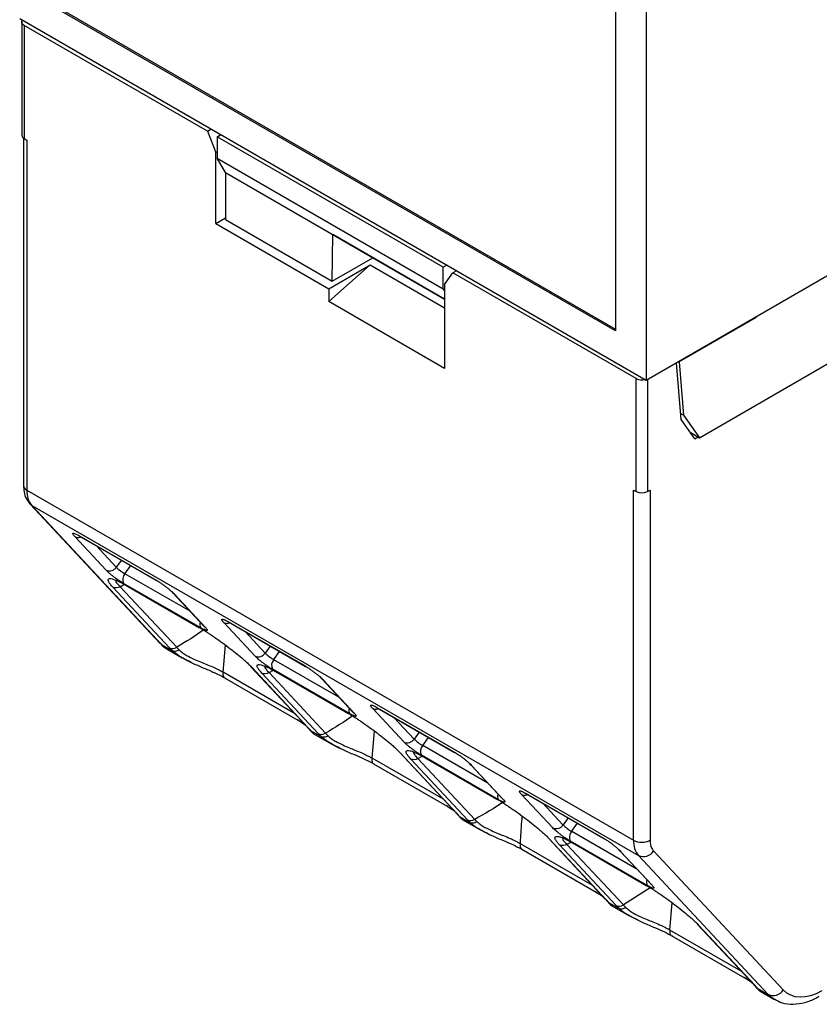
# Model space of a CAD drawing. Header units: millimetres. Extents: x 3 to 274, y 6 to 213.
# Tile 17 of 30: x 215 to 225, y 136 to 148. Entities that reach past the tile are written whole.
import ezdxf

# ---------------------------------------------------------------- set-up
doc = ezdxf.new("R2010")
doc.units = ezdxf.units.MM

msp = doc.modelspace()

# ---------------------------------------------------------------- linework, layer by layer
for p, q in [((222.8386, 162.4502), (222.8386, 143.833)), ((222.4462, 162.2684), (222.4462, 144.4679)), ((222.4462, 144.4679), (215.1984, 148.6519)), ((215.216, 148.6622), (222.4462, 144.4883)), ((222.8386, 143.833), (214.8059, 148.4702)), ((214.8332, 148.4272), (214.8332, 146.9778)), ((214.8625, 148.3864), (214.8625, 146.937)), ((217.2136, 147.0291), (214.8625, 148.3864)), ((217.2136, 147.0291), (217.258, 147.0547)), ((214.8539, 146.9426), (214.8539, 142.4849)), ((214.8625, 146.937), (214.8978, 146.9166)), ((214.8978, 146.9166), (214.8978, 142.4237)), ((217.2136, 147.0291), (217.3197, 146.7557)), ((217.3374, 146.9576), (217.3817, 146.9833)), ((220.2365, 145.284), (217.3374, 146.9576)), ((217.3374, 146.9576), (217.3374, 146.6816)), ((223.5203, 143.0975), (230.2421, 146.9779)), ((217.3374, 146.7659), (217.3197, 146.7557)), ((217.3197, 145.8451), (217.3197, 146.7557)), ((217.3374, 146.6816), (220.2365, 145.008)), ((217.4434, 146.4979), (217.3374, 146.6816)), ((217.4434, 146.4979), (220.2542, 144.8753)), ((217.4434, 146.4979), (217.4434, 145.8961)), ((217.3197, 145.8451), (217.4434, 145.9165)), ((217.4434, 145.8961), (218.8123, 145.1059)), ((217.3197, 145.8451), (218.7692, 145.0083)), ((218.8123, 145.1059), (218.8214, 145.7023)), ((220.2542, 144.8752), (218.8214, 145.7023)), ((225.8615, 145.5781), (222.8386, 143.833)), ((218.8123, 145.1059), (219.3335, 145.4067)), ((218.7692, 145.0083), (219.2996, 145.3144)), ((218.7692, 144.8442), (219.2996, 145.3144)), ((219.2996, 145.3144), (220.2542, 144.7634)), ((220.2809, 145.3096), (220.2365, 145.284)), ((220.2365, 145.008), (220.2365, 145.284)), ((220.2542, 145.0617), (220.3602, 145.2126)), ((220.4046, 145.2382), (220.3602, 145.2126)), ((222.7114, 143.8553), (220.3602, 145.2126)), ((220.2542, 145.0617), (220.2542, 143.987)), ((218.7692, 145.0083), (218.7692, 144.8442)), ((220.2365, 145.008), (220.2542, 144.9773)), ((220.2542, 143.987), (218.7692, 144.8442)), ((224.2493, 144.6411), (223.2627, 144.0715)), ((224.2439, 144.6442), (224.2493, 144.6411)), ((224.2493, 144.6411), (224.2493, 144.6474)), ((223.2861, 143.3297), (223.2284, 144.058)), ((223.2627, 144.0715), (223.2572, 144.0747)), ((223.2627, 144.0715), (223.317, 143.3868)), ((222.7114, 142.4059), (222.7114, 143.8553)), ((222.8528, 143.8412), (222.8528, 142.4059)), ((223.317, 143.3868), (223.2799, 143.4082)), ((223.317, 143.3868), (223.5203, 143.0975)), ((223.4596, 143.0829), (223.2861, 143.3297)), ((223.4009, 143.1664), (223.5203, 143.0975)), ((223.4596, 143.0829), (223.5026, 143.1077)), ((214.8978, 142.4237), (222.676, 137.9334)), ((222.676, 142.4263), (222.7114, 142.4059)), ((222.676, 137.9334), (222.676, 142.4263)), ((222.8528, 142.4059), (222.8881, 142.4263)), ((222.8881, 142.4263), (222.8881, 137.9334)), ((214.939, 142.2445), (216.6023, 140.4616)), ((214.9618, 142.2264), (222.74, 137.7362)), ((216.6251, 140.4435), (214.9618, 142.2264)), ((215.9151, 141.3969), (215.513, 141.8279)), ((215.5645, 141.8426), (216.5545, 141.2712)), ((215.5725, 141.8363), (216.5624, 141.2648)), ((216.0438, 141.4364), (215.7852, 141.7135)), ((216.1097, 141.5262), (216.0444, 141.4357)), ((216.154, 141.3527), (216.2293, 141.4571)), ((216.99, 140.87), (216.155, 141.3521)), ((217.1276, 140.6568), (216.1377, 141.2283)), ((216.7253, 140.403), (216.0005, 141.1798)), ((216.0937, 141.1864), (216.1489, 141.2166)), ((216.8185, 140.4095), (216.0937, 141.1864)), ((216.1655, 141.2069), (216.196, 141.189)), ((216.1813, 141.1983), (217.1035, 140.6659)), ((216.1892, 141.192), (217.1114, 140.6596)), ((216.7706, 141.1052), (217.1727, 140.6742)), ((216.7858, 141.0932), (217.1879, 140.6621)), ((217.8243, 140.2948), (217.4222, 140.7258)), ((217.4737, 140.7405), (218.4637, 140.169)), ((217.4817, 140.7342), (218.4716, 140.1627)), ((217.9529, 140.3342), (217.6944, 140.6113)), ((216.6251, 140.4435), (216.7656, 140.3624)), ((216.7044, 140.3802), (216.8891, 140.2736)), ((217.4146, 140.0883), (217.4444, 140.4364)), ((218.0188, 140.424), (217.9536, 140.3336)), ((218.0632, 140.2505), (218.1385, 140.355)), ((216.8979, 140.2688), (216.9707, 140.2323)), ((217.0059, 140.2165), (216.9703, 140.2332)), ((218.8992, 139.7679), (218.0642, 140.2499)), ((218.3287, 139.5606), (217.4146, 140.0883)), ((217.7656, 140.1642), (218.4904, 139.3873)), ((217.7808, 140.1521), (218.5056, 139.3752)), ((218.0029, 140.0842), (218.0581, 140.1145)), ((218.7277, 139.3074), (218.0029, 140.0842)), ((219.0368, 139.5547), (218.0469, 140.1262)), ((218.075, 140.1046), (218.1052, 140.0869)), ((218.0905, 140.0962), (219.0127, 139.5638)), ((218.0984, 140.0898), (219.0206, 139.5574)), ((217.4323, 140.0168), (218.3699, 139.4756)), ((218.6345, 139.3008), (217.9097, 140.0777)), ((218.6798, 140.0031), (219.0819, 139.572)), ((218.695, 139.991), (219.0971, 139.56)), ((219.7335, 139.1926), (219.3314, 139.6236)), ((219.3829, 139.6383), (220.3729, 139.0669)), ((219.3908, 139.632), (220.3808, 139.0605)), ((219.8621, 139.2321), (219.6036, 139.5092)), ((218.4927, 139.3859), (218.5089, 139.3675)), ((218.509, 139.3673), (218.513, 139.3626)), ((218.5352, 139.3409), (218.6748, 139.2603)), ((219.3238, 138.9861), (219.3535, 139.3342)), ((218.57, 139.3032), (218.7984, 139.1714)), ((219.928, 139.3219), (219.8627, 139.2314)), ((219.9723, 139.1484), (220.0477, 139.2528)), ((218.8072, 139.1666), (218.8812, 139.1295)), ((218.9158, 139.114), (218.8808, 139.1304)), ((220.8084, 138.6657), (219.9734, 139.1478)), ((220.2379, 138.4584), (219.3238, 138.9861)), ((219.6748, 139.062), (220.3996, 138.2851)), ((219.69, 139.0499), (220.4148, 138.2731)), ((220.5482, 138.1939), (219.8189, 138.9755)), ((219.9121, 138.9821), (219.9673, 139.0123)), ((220.6413, 138.2004), (219.9121, 138.9821)), ((220.946, 138.4525), (219.956, 139.024)), ((219.9842, 139.0024), (220.0144, 138.9847)), ((219.9997, 138.994), (220.9219, 138.4616)), ((220.0076, 138.9877), (220.9298, 138.4553)), ((219.3415, 138.9147), (220.2791, 138.3734)), ((220.589, 138.9009), (220.9911, 138.4699)), ((220.6042, 138.8889), (221.0063, 138.4578)), ((221.6427, 138.0905), (221.2406, 138.5215)), ((221.2921, 138.5362), (222.2821, 137.9647)), ((221.3, 138.5299), (222.29, 137.9584)), ((221.7713, 138.1299), (221.5128, 138.407)), ((220.4019, 138.2837), (220.4181, 138.2653)), ((220.4181, 138.2652), (220.4222, 138.2604)), ((220.4444, 138.2387), (220.583, 138.1587)), ((220.4793, 138.201), (220.7052, 138.0706)), ((221.8372, 138.2197), (221.7719, 138.1293)), ((220.7133, 138.066), (220.7618, 138.0418)), ((221.8815, 138.0462), (221.9569, 138.1507)), ((220.8082, 138.02), (220.7611, 138.0422)), ((221.584, 137.9599), (222.3133, 137.1782)), ((221.5992, 137.9478), (222.3285, 137.1661)), ((222.7176, 137.5636), (221.8826, 138.0456)), ((222.1471, 137.3563), (221.2246, 137.8888)), ((221.2423, 137.8174), (222.1966, 137.2664)), ((222.4529, 137.0965), (221.7281, 137.8734)), ((221.8213, 137.8799), (221.8765, 137.9101)), ((222.546, 137.1031), (221.8213, 137.8799)), ((222.8552, 137.3504), (221.8652, 137.9219)), ((221.9088, 137.8919), (222.8311, 137.3595)), ((221.9168, 137.8855), (222.839, 137.3531)), ((222.4981, 137.7988), (222.9003, 137.3677)), ((222.5133, 137.7867), (222.9155, 137.3557)), ((222.74, 137.7362), (224.4033, 135.9533)), ((222.9329, 137.7954), (224.5962, 136.0125)), ((222.8898, 137.3238), (222.546, 137.1031)), ((222.3159, 137.1765), (222.3286, 137.1622)), ((222.3546, 137.136), (222.4932, 137.056)), ((222.391, 137.0974), (222.6167, 136.9671)), ((223.1422, 136.7818), (223.1719, 137.1299)), ((222.6255, 136.9623), (222.6996, 136.9252)), ((222.7342, 136.9097), (222.6992, 136.9261)), ((223.4932, 136.8577), (224.218, 136.0808)), ((223.5084, 136.8456), (224.2332, 136.0688)), ((224.0563, 136.2541), (223.1422, 136.7818)), ((223.1598, 136.7104), (224.0975, 136.1691)), ((224.2202, 136.0794), (224.2365, 136.061)), ((224.2365, 136.0609), (224.2406, 136.0561)), ((224.2628, 136.0344), (224.4033, 135.9533)), ((224.2976, 135.9967), (224.4826, 135.89))]:
    msp.add_line(p, q)
at = {"flags": 128}
for points in [[(214.8625, 148.3864), (214.85, 148.3951), (214.8408, 148.4051), (214.8351, 148.4159), (214.8332, 148.4272), (214.8351, 148.4384), (214.8408, 148.4493), (214.8412, 148.4498)], [(214.9618, 142.2264), (214.9428, 142.2407), (214.939, 142.2445)], [(217.1879, 140.6621), (217.1752, 140.6716), (217.1727, 140.6742)], [(216.6251, 140.4435), (216.6061, 140.4578), (216.6023, 140.4616)], [(216.6251, 140.4435), (216.6778, 140.3973), (216.7044, 140.3802)], [(219.0971, 139.56), (219.0844, 139.5695), (219.0819, 139.572)], [(221.0063, 138.4578), (220.9936, 138.4673), (220.9911, 138.4699)], [(222.9155, 137.3557), (222.9028, 137.3652), (222.9003, 137.3677)], [(224.4846, 135.8888), (224.456, 135.907), (224.4033, 135.9533)]]:
    msp.add_lwpolyline(points, dxfattribs=at)
for centre, radius, start, end in [((214.8832, 146.9828), 0.0503, 185.6948, 245.62534), ((222.7824, 143.9929), 0.1549, 242.7014, 284.56553), ((214.929, 142.4924), 0.0754, 185.6948, 245.62534), ((215.1833, 142.4072), 0.2859, 176.69647, 219.22198), ((222.7821, 142.5424), 0.1537, 242.60967, 297.39033), ((215.9565, 141.4913), 0.1031, 246.30237, 327.79974), ((216.4373, 141.8404), 0.5641, 225.79983, 239.90715), ((216.2342, 141.2779), 0.1085, 136.85497, 207.16919), ((217.1961, 140.701), 0.0814, 158.71708, 212.81436), ((217.8657, 140.3891), 0.1031, 246.30237, 327.79974), ((218.3465, 140.7383), 0.5641, 225.79983, 239.90715), ((218.1434, 140.1757), 0.1085, 136.85497, 207.16919), ((219.1052, 139.5988), 0.0814, 158.71708, 212.81436), ((219.7749, 139.287), 0.1031, 246.30237, 327.79974), ((220.2557, 139.6361), 0.5641, 225.79983, 239.90715), ((220.0526, 139.0736), 0.1085, 136.85497, 207.16919), ((221.0144, 138.4967), 0.0814, 158.71708, 212.81436), ((221.6841, 138.1848), 0.1031, 246.30237, 327.79974), ((222.1649, 138.534), 0.5641, 225.79983, 239.90715), ((221.9618, 137.9714), 0.1085, 136.85497, 207.16919), ((222.9614, 137.917), 0.2859, 176.69647, 219.22198), ((222.7821, 138.1382), 0.2306, 242.60967, 297.39033), ((222.8021, 137.8777), 0.1546, 246.30237, 327.79974), ((222.9236, 137.3945), 0.0814, 158.71708, 212.81436), ((224.4654, 136.0948), 0.1546, 246.30237, 327.79974)]:
    msp.add_arc(centre, radius, start, end)
for points, knots in [([(214.8551, 142.4853), (214.856, 142.4583), (214.8581, 142.3978), (214.8864, 142.3093), (214.9281, 142.2596), (214.9492, 142.2344)], [0, 0, 0, 0, 0.2845045, 0.6379686, 1, 1, 1, 1]), ([(215.513, 141.8279), (215.5095, 141.8318), (215.5024, 141.8396), (215.4948, 141.8495), (215.4855, 141.864), (215.486, 141.8731), (215.5003, 141.8726), (215.5172, 141.8669), (215.5386, 141.8572), (215.5559, 141.8475), (215.5645, 141.8426)], [0, 0, 0, 0, 0.0836964, 0.167181, 0.251537, 0.5158065, 0.643222, 0.771023, 0.8852764, 1, 1, 1, 1]), ([(215.5645, 141.8426), (215.5686, 141.8388), (215.5738, 141.8338), (215.5812, 141.8333), (215.5828, 141.8332)], [0, 0, 0, 0, 0.7817413, 1, 1, 1, 1]), ([(216.1377, 141.2283), (216.1317, 141.2318), (216.1196, 141.2389), (216.1001, 141.2511), (216.076, 141.2669), (216.0468, 141.2871), (216.0139, 141.3113), (215.9824, 141.3358), (215.9552, 141.3587), (215.9318, 141.3797), (215.9207, 141.3911), (215.9151, 141.3969)], [0, 0, 0, 0, 0.0795968, 0.1592228, 0.2401291, 0.3686016, 0.5000689, 0.6285428, 0.7600114, 0.8792821, 1, 1, 1, 1]), ([(216.0005, 141.1798), (215.9945, 141.1864), (215.9826, 141.1995), (215.9683, 141.217), (215.9567, 141.2329), (215.9481, 141.247), (215.9397, 141.2652), (215.9387, 141.2827), (215.9554, 141.2915), (215.9884, 141.2881), (216.0327, 141.2732), (216.0807, 141.2521), (216.1278, 141.2285), (216.1635, 141.2083), (216.1813, 141.1983)], [0, 0, 0, 0, 0.0487605, 0.0976194, 0.1469346, 0.1970542, 0.2483101, 0.3728218, 0.4993458, 0.6260135, 0.751153, 0.8363253, 0.9187062, 1, 1, 1, 1]), ([(216.045, 141.2732), (216.039, 141.2682), (216.03, 141.2607), (216.0562, 141.2249), (216.0814, 141.1991), (216.0937, 141.1864)], [0, 0, 0, 0, 0.50387588, 0.75638388, 1, 1, 1, 1]), ([(216.5545, 141.2712), (216.5605, 141.2676), (216.5726, 141.2605), (216.5923, 141.248), (216.617, 141.2317), (216.6471, 141.2106), (216.6811, 141.1852), (216.7139, 141.1592), (216.7426, 141.1348), (216.7675, 141.1121), (216.7796, 141.0995), (216.7858, 141.0932)], [0, 0, 0, 0, 0.0755037, 0.1513025, 0.2288341, 0.3535315, 0.4837095, 0.6135601, 0.7489187, 0.8732882, 1, 1, 1, 1]), ([(216.5545, 141.2712), (216.5586, 141.2673), (216.564, 141.2622), (216.5718, 141.2617), (216.5737, 141.2616)], [0, 0, 0, 0, 0.74906866, 1, 1, 1, 1]), ([(216.7858, 141.0932), (216.7767, 141.0993), (216.7648, 141.1072), (216.7609, 141.1209), (216.76, 141.124)], [0, 0, 0, 0, 0.77103652, 1, 1, 1, 1]), ([(217.4222, 140.7258), (217.4186, 140.7297), (217.4116, 140.7375), (217.404, 140.7473), (217.3947, 140.7619), (217.3952, 140.771), (217.4095, 140.7705), (217.4264, 140.7648), (217.4478, 140.755), (217.4651, 140.7453), (217.4737, 140.7405)], [0, 0, 0, 0, 0.0836964, 0.167181, 0.251537, 0.5158065, 0.643222, 0.771023, 0.8852764, 1, 1, 1, 1]), ([(217.4222, 140.7258), (217.4322, 140.7219), (217.4523, 140.714), (217.4795, 140.7153), (217.4925, 140.7221), (217.4941, 140.7229)], [0, 0, 0, 0, 0.466035, 0.9320701, 1, 1, 1, 1]), ([(217.4737, 140.7405), (217.4778, 140.7366), (217.483, 140.7316), (217.4904, 140.7311), (217.492, 140.731)], [0, 0, 0, 0, 0.7817412, 1, 1, 1, 1]), ([(217.181, 140.6435), (217.1772, 140.6407), (217.0638, 140.5567), (216.939, 140.4819), (216.8185, 140.4095)], [0, 0, 0, 0, 0.0334617, 1, 1, 1, 1]), ([(217.1035, 140.6659), (217.1145, 140.6595), (217.1366, 140.6466), (217.1718, 140.625), (217.2083, 140.6018), (217.2464, 140.5769), (217.3043, 140.5381), (217.3829, 140.4831), (217.4791, 140.4119), (217.571, 140.3404), (217.6458, 140.2785), (217.7035, 140.2277), (217.7471, 140.1871), (217.7696, 140.1637), (217.7808, 140.1521)], [0, 0, 0, 0, 0.0486271, 0.0974145, 0.1467424, 0.1969789, 0.2484724, 0.3730695, 0.5001052, 0.6266099, 0.7515633, 0.8362858, 0.918557, 1, 1, 1, 1]), ([(217.1879, 140.6621), (217.1911, 140.6586), (217.1974, 140.6516), (217.204, 140.6429), (217.2091, 140.6341), (217.2104, 140.627), (217.205, 140.6238), (217.1931, 140.6254), (217.1754, 140.632), (217.1535, 140.6422), (217.1363, 140.652), (217.1276, 140.6568)], [0, 0, 0, 0, 0.07959676, 0.1592228, 0.24012907, 0.3686016, 0.50006889, 0.62854276, 0.7600114, 0.87928211, 1, 1, 1, 1]), ([(216.6051, 140.4647), (216.6258, 140.4405), (216.6569, 140.4043), (216.7002, 140.3864), (216.7146, 140.3804)], [0, 0, 0, 0, 0.666661, 1, 1, 1, 1]), ([(216.7656, 140.3624), (216.7582, 140.3696), (216.7435, 140.3838), (216.7313, 140.3966), (216.7253, 140.403)], [0, 0, 0, 0, 0.5062862, 1, 1, 1, 1]), ([(216.8506, 140.3753), (216.8341, 140.3642), (216.8023, 140.3524), (216.7752, 140.3574), (216.7656, 140.3624)], [0, 0, 0, 0, 0.5714286, 1, 1, 1, 1]), ([(216.8896, 140.2744), (216.8689, 140.2863), (216.8202, 140.3143), (216.7856, 140.3448), (216.7656, 140.3624)], [0, 0, 0, 0, 0.4254571, 1, 1, 1, 1]), ([(216.8506, 140.3753), (216.8565, 140.3696), (216.8685, 140.3582), (216.8902, 140.3414), (216.9142, 140.3248), (216.9403, 140.3086), (216.9809, 140.2856), (217.0418, 140.2563), (217.148, 140.211), (217.2564, 140.1686), (217.3371, 140.1306), (217.3744, 140.1117), (217.3956, 140.0999), (217.4085, 140.092), (217.4146, 140.0883)], [0, 0, 0, 0, 0.0489554, 0.0988149, 0.1491914, 0.1996764, 0.2498788, 0.3706556, 0.5040359, 0.7567377, 0.877683, 0.9204851, 0.9622782, 1, 1, 1, 1]), ([(216.9703, 140.2332), (216.9506, 140.2417), (216.921, 140.2546), (216.8975, 140.2695), (216.8896, 140.2744)], [0, 0, 0, 0, 0.6641885, 1, 1, 1, 1]), ([(216.9707, 140.2323), (216.9935, 140.2206), (217.0611, 140.186), (217.1823, 140.136), (217.3172, 140.0778), (217.3892, 140.0411), (217.4243, 140.0232)], [0, 0, 0, 0, 0.1496296, 0.4456173, 0.7296948, 1, 1, 1, 1]), ([(218.0469, 140.1262), (218.0408, 140.1297), (218.0288, 140.1368), (218.0093, 140.149), (217.9852, 140.1648), (217.9559, 140.185), (217.9231, 140.2091), (217.8916, 140.2337), (217.8644, 140.2565), (217.841, 140.2775), (217.8299, 140.289), (217.8243, 140.2948)], [0, 0, 0, 0, 0.0795968, 0.1592228, 0.2401291, 0.3686016, 0.5000689, 0.6285428, 0.7600114, 0.8792821, 1, 1, 1, 1]), ([(217.4146, 140.0883), (217.4098, 140.0671), (217.4108, 140.0472), (217.4241, 140.0196), (217.4363, 140.0119), (217.4513, 140.0122)], [0, 0, 0, 0, 0.5, 0.5, 1, 1, 1, 1]), ([(217.9097, 140.0777), (217.9037, 140.0842), (217.8918, 140.0974), (217.8775, 140.1149), (217.8659, 140.1308), (217.8573, 140.1449), (217.849, 140.163), (217.848, 140.1806), (217.8647, 140.1894), (217.8977, 140.186), (217.9419, 140.1711), (217.9899, 140.15), (218.037, 140.1264), (218.0727, 140.1062), (218.0905, 140.0962)], [0, 0, 0, 0, 0.0487398, 0.0976309, 0.1470346, 0.1973013, 0.2487638, 0.3736625, 0.5004474, 0.6269521, 0.7517593, 0.8365105, 0.918695, 1, 1, 1, 1]), ([(217.9544, 140.1711), (217.9483, 140.1661), (217.9393, 140.1586), (217.9654, 140.1228), (217.9906, 140.0969), (218.0029, 140.0842)], [0, 0, 0, 0, 0.504062, 0.7567086, 1, 1, 1, 1]), ([(218.4637, 140.169), (218.4697, 140.1655), (218.4818, 140.1583), (218.5015, 140.1459), (218.5262, 140.1296), (218.5563, 140.1085), (218.5903, 140.0831), (218.6231, 140.0571), (218.6518, 140.0326), (218.6767, 140.01), (218.6888, 139.9974), (218.695, 139.991)], [0, 0, 0, 0, 0.0755037, 0.1513025, 0.2288341, 0.3535315, 0.4837095, 0.6135601, 0.7489187, 0.8732882, 1, 1, 1, 1]), ([(218.4637, 140.169), (218.4678, 140.1652), (218.4732, 140.16), (218.481, 140.1596), (218.4829, 140.1594)], [0, 0, 0, 0, 0.7490687, 1, 1, 1, 1]), ([(218.695, 139.991), (218.6858, 139.9971), (218.674, 140.005), (218.6701, 140.0187), (218.6692, 140.0219)], [0, 0, 0, 0, 0.77103652, 1, 1, 1, 1]), ([(219.3314, 139.6236), (219.3278, 139.6275), (219.3208, 139.6353), (219.3132, 139.6452), (219.3039, 139.6597), (219.3044, 139.6688), (219.3187, 139.6683), (219.3356, 139.6626), (219.357, 139.6529), (219.3743, 139.6432), (219.3829, 139.6383)], [0, 0, 0, 0, 0.0836964, 0.167181, 0.251537, 0.5158065, 0.643222, 0.771023, 0.8852764, 1, 1, 1, 1]), ([(219.3829, 139.6383), (219.387, 139.6344), (219.3922, 139.6295), (219.3996, 139.629), (219.4012, 139.6289)], [0, 0, 0, 0, 0.7817413, 1, 1, 1, 1]), ([(218.3889, 139.4709), (218.3815, 139.4715), (218.3704, 139.4724), (218.3641, 139.4812), (218.3619, 139.4842)], [0, 0, 0, 0, 0.6666667, 1, 1, 1, 1]), ([(218.3619, 139.4819), (218.3911, 139.4643), (218.4382, 139.4358), (218.4643, 139.4132), (218.4742, 139.4046)], [0, 0, 0, 0, 0.6205399, 1, 1, 1, 1]), ([(219.0902, 139.5413), (219.0864, 139.5385), (218.973, 139.4545), (218.8482, 139.3797), (218.7277, 139.3074)], [0, 0, 0, 0, 0.0334617, 1, 1, 1, 1]), ([(219.0127, 139.5638), (219.0237, 139.5573), (219.0459, 139.5444), (219.0811, 139.5228), (219.1177, 139.4996), (219.1559, 139.4746), (219.2139, 139.4357), (219.2926, 139.3807), (219.3889, 139.3094), (219.4806, 139.238), (219.5551, 139.1762), (219.6128, 139.1255), (219.6563, 139.085), (219.6788, 139.0616), (219.69, 139.0499)], [0, 0, 0, 0, 0.04869026, 0.09755931, 0.14698743, 0.19734222, 0.2489715, 0.37383617, 0.50077636, 0.62702598, 0.75181104, 0.8364383, 0.91862993, 1, 1, 1, 1]), ([(219.0971, 139.56), (219.1003, 139.5565), (219.1066, 139.5495), (219.1132, 139.5407), (219.1183, 139.532), (219.1196, 139.5248), (219.1142, 139.5216), (219.1023, 139.5232), (219.0846, 139.5298), (219.0627, 139.5401), (219.0455, 139.5498), (219.0368, 139.5547)], [0, 0, 0, 0, 0.0795968, 0.1592228, 0.2401291, 0.3686016, 0.5000689, 0.6285428, 0.7600114, 0.8792821, 1, 1, 1, 1]), ([(218.4831, 139.3984), (218.4849, 139.3951), (218.4901, 139.3854), (218.4994, 139.3793), (218.5056, 139.3752)], [0, 0, 0, 0, 0.3333333, 1, 1, 1, 1]), ([(218.5056, 139.3752), (218.5112, 139.3692), (218.5224, 139.3569), (218.5309, 139.3462), (218.5352, 139.3409)], [0, 0, 0, 0, 0.4937138, 1, 1, 1, 1]), ([(218.5352, 139.3409), (218.5286, 139.3455), (218.518, 139.353), (218.5117, 139.3641), (218.5094, 139.3683)], [0, 0, 0, 0, 0.6246429, 1, 1, 1, 1]), ([(218.5222, 139.3519), (218.5248, 139.3488), (218.5341, 139.3377), (218.5355, 139.3383), (218.5365, 139.3387)], [0, 0, 0, 0, 0.2778581, 1, 1, 1, 1]), ([(218.5342, 139.342), (218.5391, 139.3339), (218.546, 139.3223), (218.5568, 139.3145), (218.56, 139.3123)], [0, 0, 0, 0, 0.7055939, 1, 1, 1, 1]), ([(218.5352, 139.3409), (218.5391, 139.336), (218.5471, 139.3262), (218.5567, 139.3154), (218.5646, 139.3075), (218.5708, 139.3025), (218.5731, 139.3016), (218.5743, 139.3012)], [0, 0, 0, 0, 0.19475525, 0.3908251, 0.58954559, 0.79220032, 1, 1, 1, 1]), ([(218.6748, 139.2603), (218.6674, 139.2674), (218.6527, 139.2817), (218.6405, 139.2945), (218.6345, 139.3008)], [0, 0, 0, 0, 0.5062862, 1, 1, 1, 1]), ([(218.7598, 139.2731), (218.7433, 139.262), (218.7115, 139.2502), (218.6844, 139.2553), (218.6748, 139.2603)], [0, 0, 0, 0, 0.5714286, 1, 1, 1, 1]), ([(218.7989, 139.1723), (218.7782, 139.1842), (218.7295, 139.2121), (218.6948, 139.2427), (218.6748, 139.2603)], [0, 0, 0, 0, 0.4254152, 1, 1, 1, 1]), ([(218.7598, 139.2731), (218.7657, 139.2674), (218.7777, 139.256), (218.7994, 139.2392), (218.8235, 139.2226), (218.8496, 139.2064), (218.8903, 139.1833), (218.9511, 139.1541), (219.0281, 139.1211), (219.11, 139.0885), (219.1866, 139.0565), (219.2517, 139.0259), (219.2955, 139.003), (219.3161, 138.9907), (219.3238, 138.9861)], [0, 0, 0, 0, 0.0489107, 0.0987563, 0.1491544, 0.1996997, 0.2500025, 0.3707513, 0.5039505, 0.616797, 0.7569436, 0.8740359, 0.9526074, 1, 1, 1, 1]), ([(218.8808, 139.1304), (218.8607, 139.1391), (218.8306, 139.1522), (218.8068, 139.1673), (218.7989, 139.1723)], [0, 0, 0, 0, 0.66707803, 1, 1, 1, 1]), ([(218.8812, 139.1295), (218.9036, 139.118), (218.9708, 139.0836), (219.0916, 139.0338), (219.2264, 138.9757), (219.2984, 138.939), (219.3335, 138.9211)], [0, 0, 0, 0, 0.1475737, 0.4441592, 0.7289087, 1, 1, 1, 1]), ([(219.956, 139.024), (219.95, 139.0275), (219.938, 139.0346), (219.9185, 139.0468), (219.8944, 139.0626), (219.8651, 139.0828), (219.8322, 139.107), (219.8008, 139.1315), (219.7735, 139.1544), (219.7502, 139.1754), (219.7391, 139.1868), (219.7335, 139.1926)], [0, 0, 0, 0, 0.0795968, 0.1592228, 0.2401291, 0.3686016, 0.5000689, 0.6285428, 0.7600114, 0.8792821, 1, 1, 1, 1]), ([(219.8189, 138.9755), (219.8129, 138.9821), (219.801, 138.9952), (219.7867, 139.0127), (219.7751, 139.0286), (219.7665, 139.0427), (219.7582, 139.0609), (219.7572, 139.0784), (219.7739, 139.0873), (219.8069, 139.0839), (219.8511, 139.069), (219.8991, 139.0478), (219.9462, 139.0242), (219.9819, 139.004), (219.9997, 138.994)], [0, 0, 0, 0, 0.0487398, 0.0976309, 0.1470347, 0.1973016, 0.2487643, 0.3736635, 0.5004486, 0.626953, 0.7517599, 0.8365106, 0.9186949, 1, 1, 1, 1]), ([(219.3238, 138.9861), (219.319, 138.9649), (219.32, 138.9451), (219.3333, 138.9175), (219.3455, 138.9098), (219.3605, 138.91)], [0, 0, 0, 0, 0.5, 0.5, 1, 1, 1, 1]), ([(219.8635, 139.069), (219.8575, 139.064), (219.8484, 139.0564), (219.8746, 139.0206), (219.8997, 138.9948), (219.9121, 138.9821)], [0, 0, 0, 0, 0.5040619, 0.7567088, 1, 1, 1, 1]), ([(220.3729, 139.0669), (220.3789, 139.0633), (220.391, 139.0562), (220.4107, 139.0437), (220.4354, 139.0274), (220.4655, 139.0063), (220.4995, 138.9809), (220.5323, 138.9549), (220.561, 138.9305), (220.5859, 138.9078), (220.598, 138.8952), (220.6042, 138.8889)], [0, 0, 0, 0, 0.07550366, 0.15130247, 0.22883409, 0.35353148, 0.48370952, 0.6135601, 0.74891868, 0.87328816, 1, 1, 1, 1]), ([(220.3729, 139.0669), (220.3769, 139.063), (220.3824, 139.0579), (220.3902, 139.0574), (220.3921, 139.0573)], [0, 0, 0, 0, 0.7490687, 1, 1, 1, 1]), ([(220.6042, 138.8889), (220.595, 138.895), (220.5832, 138.9029), (220.5793, 138.9166), (220.5784, 138.9197)], [0, 0, 0, 0, 0.7710365, 1, 1, 1, 1]), ([(220.9219, 138.4616), (220.9329, 138.4552), (220.955, 138.4423), (220.9902, 138.4207), (221.0267, 138.3975), (221.0648, 138.3726), (221.1226, 138.3338), (221.2012, 138.2788), (221.2975, 138.2076), (221.3894, 138.1361), (221.4641, 138.0742), (221.5219, 138.0234), (221.5655, 137.9828), (221.588, 137.9594), (221.5992, 137.9478)], [0, 0, 0, 0, 0.04862714, 0.09741451, 0.14674234, 0.19697858, 0.24847171, 0.37306849, 0.50010357, 0.62660832, 0.7515624, 0.83628538, 0.91855688, 1, 1, 1, 1]), ([(221.0063, 138.4578), (221.0095, 138.4543), (221.0158, 138.4473), (221.0223, 138.4386), (221.0275, 138.4298), (221.0288, 138.4227), (221.0234, 138.4195), (221.0115, 138.4211), (220.9938, 138.4277), (220.9719, 138.4379), (220.9547, 138.4476), (220.946, 138.4525)], [0, 0, 0, 0, 0.0795968, 0.1592228, 0.2401291, 0.3686016, 0.5000689, 0.6285428, 0.7600114, 0.8792821, 1, 1, 1, 1]), ([(221.2406, 138.5215), (221.237, 138.5254), (221.23, 138.5332), (221.2223, 138.543), (221.2131, 138.5576), (221.2135, 138.5667), (221.2279, 138.5662), (221.2448, 138.5605), (221.2662, 138.5507), (221.2834, 138.541), (221.2921, 138.5362)], [0, 0, 0, 0, 0.08369643, 0.16718102, 0.25153698, 0.51580655, 0.64322202, 0.77102305, 0.88527644, 1, 1, 1, 1]), ([(221.2921, 138.5362), (221.2962, 138.5323), (221.3014, 138.5273), (221.3088, 138.5268), (221.3104, 138.5267)], [0, 0, 0, 0, 0.7817413, 1, 1, 1, 1]), ([(220.2981, 138.3687), (220.2907, 138.3693), (220.2796, 138.3702), (220.2733, 138.3791), (220.2711, 138.382)], [0, 0, 0, 0, 0.6666667, 1, 1, 1, 1]), ([(220.2711, 138.3798), (220.3003, 138.3621), (220.3474, 138.3336), (220.3735, 138.311), (220.3835, 138.3024)], [0, 0, 0, 0, 0.6200062, 1, 1, 1, 1]), ([(221.0096, 138.4306), (221.0085, 138.4298), (220.897, 138.344), (220.7685, 138.2719), (220.6413, 138.2004)], [0, 0, 0, 0, 0.00998919, 1, 1, 1, 1]), ([(220.3923, 138.2962), (220.3941, 138.293), (220.3993, 138.2833), (220.4086, 138.2772), (220.4148, 138.2731)], [0, 0, 0, 0, 0.33333333, 1, 1, 1, 1]), ([(220.4148, 138.2731), (220.4203, 138.267), (220.4316, 138.2547), (220.4401, 138.2441), (220.4444, 138.2387)], [0, 0, 0, 0, 0.49371381, 1, 1, 1, 1]), ([(220.4444, 138.2387), (220.4378, 138.2434), (220.4272, 138.2508), (220.4209, 138.262), (220.4186, 138.2662)], [0, 0, 0, 0, 0.624641, 1, 1, 1, 1]), ([(220.4314, 138.2498), (220.434, 138.2467), (220.4433, 138.2356), (220.4447, 138.2361), (220.4457, 138.2365)], [0, 0, 0, 0, 0.2778692, 1, 1, 1, 1]), ([(220.4434, 138.2399), (220.4483, 138.2317), (220.4552, 138.2201), (220.4661, 138.2124), (220.4693, 138.2101)], [0, 0, 0, 0, 0.7046554, 1, 1, 1, 1]), ([(220.4444, 138.2387), (220.4483, 138.2338), (220.4563, 138.2241), (220.4659, 138.2133), (220.4738, 138.2054), (220.48, 138.2003), (220.4823, 138.1994), (220.4835, 138.199)], [0, 0, 0, 0, 0.1949246, 0.3910818, 0.5898041, 0.7923733, 1, 1, 1, 1]), ([(220.583, 138.1587), (220.5766, 138.1649), (220.564, 138.1772), (220.5534, 138.1884), (220.5482, 138.1939)], [0, 0, 0, 0, 0.5061249, 1, 1, 1, 1]), ([(221.2246, 137.8888), (221.2262, 137.9127), (221.2339, 138.0305), (221.2421, 138.1483), (221.2487, 138.2422)], [0, 0, 0, 0, 0.2022017, 1, 1, 1, 1]), ([(220.6691, 138.1713), (220.6524, 138.1601), (220.6203, 138.1483), (220.5927, 138.1536), (220.583, 138.1587)], [0, 0, 0, 0, 0.5714286, 1, 1, 1, 1]), ([(220.7057, 138.0714), (220.685, 138.0834), (220.6366, 138.1112), (220.6025, 138.1414), (220.583, 138.1587)], [0, 0, 0, 0, 0.428167, 1, 1, 1, 1]), ([(220.6691, 138.1713), (220.6749, 138.1658), (220.6867, 138.1546), (220.7082, 138.1382), (220.7318, 138.1219), (220.7573, 138.1062), (220.7973, 138.0837), (220.8572, 138.0552), (220.9326, 138.0228), (221.0134, 137.9908), (221.0879, 137.9598), (221.1517, 137.9298), (221.195, 137.9069), (221.2162, 137.894), (221.2246, 137.8888)], [0, 0, 0, 0, 0.0493066, 0.0994341, 0.14986, 0.2000515, 0.249514, 0.3708841, 0.5042645, 0.6149556, 0.757193, 0.8684475, 0.9473068, 1, 1, 1, 1]), ([(220.7611, 138.0422), (220.7499, 138.0471), (220.7293, 138.0562), (220.7131, 138.0667), (220.7057, 138.0714)], [0, 0, 0, 0, 0.54252872, 1, 1, 1, 1]), ([(221.8652, 137.9219), (221.8592, 137.9254), (221.8472, 137.9325), (221.8277, 137.9447), (221.8036, 137.9605), (221.7743, 137.9807), (221.7414, 138.0048), (221.71, 138.0294), (221.6827, 138.0522), (221.6594, 138.0732), (221.6483, 138.0847), (221.6427, 138.0905)], [0, 0, 0, 0, 0.0795968, 0.1592228, 0.2401291, 0.3686016, 0.5000689, 0.6285428, 0.7600114, 0.8792821, 1, 1, 1, 1]), ([(220.7618, 138.0418), (220.792, 138.0263), (220.8664, 137.988), (220.9944, 137.9348), (221.1282, 137.8779), (221.1995, 137.8415), (221.2343, 137.8238)], [0, 0, 0, 0, 0.1920744, 0.4732861, 0.7432813, 1, 1, 1, 1]), ([(221.7281, 137.8734), (221.7221, 137.8799), (221.7101, 137.893), (221.6958, 137.9106), (221.6843, 137.9264), (221.6757, 137.9406), (221.6674, 137.9587), (221.6664, 137.9762), (221.6831, 137.9851), (221.7161, 137.9817), (221.7603, 137.9668), (221.8083, 137.9457), (221.8554, 137.9221), (221.8911, 137.9019), (221.9088, 137.8919)], [0, 0, 0, 0, 0.04873983, 0.09763098, 0.14703488, 0.1973019, 0.24876479, 0.37366439, 0.50044972, 0.62695391, 0.75176051, 0.83651076, 0.91869489, 1, 1, 1, 1]), ([(221.7727, 137.9668), (221.7667, 137.9618), (221.7576, 137.9543), (221.7838, 137.9185), (221.8089, 137.8926), (221.8213, 137.8799)], [0, 0, 0, 0, 0.5040618, 0.756709, 1, 1, 1, 1]), ([(221.7688, 137.9668), (221.7709, 137.966), (221.775, 137.9645), (221.8064, 137.9493), (221.8538, 137.9239), (221.9003, 137.8964), (221.9236, 137.8826)], [0, 0, 0, 0, 0.24685535, 0.49552603, 0.7461444, 1, 1, 1, 1]), ([(222.2821, 137.9647), (222.2881, 137.9612), (222.3002, 137.954), (222.3199, 137.9416), (222.3445, 137.9253), (222.3747, 137.9042), (222.4087, 137.8788), (222.4415, 137.8528), (222.4702, 137.8283), (222.495, 137.8057), (222.5072, 137.7931), (222.5133, 137.7867)], [0, 0, 0, 0, 0.0755037, 0.1513025, 0.2288341, 0.3535315, 0.4837095, 0.6135601, 0.7489187, 0.8732882, 1, 1, 1, 1]), ([(222.2821, 137.9647), (222.2861, 137.9609), (222.2916, 137.9557), (222.2994, 137.9553), (222.3013, 137.9551)], [0, 0, 0, 0, 0.7490687, 1, 1, 1, 1]), ([(221.2246, 137.8888), (221.2198, 137.8676), (221.2208, 137.8478), (221.2341, 137.8202), (221.2463, 137.8125), (221.2613, 137.8127)], [0, 0, 0, 0, 0.5, 0.5, 1, 1, 1, 1]), ([(222.5133, 137.7867), (222.5042, 137.7928), (222.4924, 137.8007), (222.4885, 137.8144), (222.4876, 137.8176)], [0, 0, 0, 0, 0.77103652, 1, 1, 1, 1]), ([(222.8881, 137.9334), (222.8885, 137.9218), (222.8891, 137.8988), (222.8947, 137.8677), (222.9037, 137.8399), (222.9162, 137.8152), (222.9273, 137.802), (222.9329, 137.7954)], [0, 0, 0, 0, 0.2030766, 0.4015455, 0.5984545, 0.7969234, 1, 1, 1, 1]), ([(222.8311, 137.3595), (222.8421, 137.353), (222.8642, 137.3401), (222.8993, 137.3185), (222.9359, 137.2954), (222.974, 137.2705), (223.0318, 137.2317), (223.1104, 137.1767), (223.2067, 137.1055), (223.2986, 137.0339), (223.3733, 136.972), (223.4311, 136.9213), (223.4747, 136.8807), (223.4972, 136.8573), (223.5084, 136.8456)], [0, 0, 0, 0, 0.0486271, 0.0974145, 0.1467424, 0.1969788, 0.2484721, 0.3730691, 0.5001046, 0.6266093, 0.751563, 0.8362856, 0.9185569, 1, 1, 1, 1]), ([(222.9155, 137.3557), (222.9187, 137.3522), (222.925, 137.3452), (222.9315, 137.3364), (222.9367, 137.3277), (222.938, 137.3205), (222.9326, 137.3173), (222.9207, 137.3189), (222.9029, 137.3255), (222.8811, 137.3358), (222.8639, 137.3455), (222.8552, 137.3504)], [0, 0, 0, 0, 0.0795968, 0.1592228, 0.2401291, 0.3686016, 0.5000689, 0.6285428, 0.7600114, 0.8792821, 1, 1, 1, 1]), ([(222.2157, 137.2617), (222.2083, 137.2623), (222.1972, 137.2632), (222.1908, 137.2721), (222.1887, 137.275)], [0, 0, 0, 0, 0.6666667, 1, 1, 1, 1]), ([(222.1887, 137.2728), (222.2177, 137.2556), (222.2573, 137.2321), (222.2791, 137.2135), (222.285, 137.2085)], [0, 0, 0, 0, 0.7336322, 1, 1, 1, 1]), ([(222.306, 137.1893), (222.3077, 137.186), (222.313, 137.1763), (222.3223, 137.1702), (222.3285, 137.1661)], [0, 0, 0, 0, 0.33317175, 1, 1, 1, 1]), ([(222.3285, 137.1661), (222.3333, 137.1608), (222.3431, 137.1501), (222.3508, 137.1407), (222.3546, 137.136)], [0, 0, 0, 0, 0.4938751, 1, 1, 1, 1]), ([(222.3546, 137.136), (222.348, 137.1406), (222.3376, 137.1479), (222.3314, 137.1589), (222.3292, 137.1629)], [0, 0, 0, 0, 0.6344181, 1, 1, 1, 1]), ([(222.342, 137.1467), (222.3448, 137.1434), (222.355, 137.1314), (222.3568, 137.1317), (222.3581, 137.1319)], [0, 0, 0, 0, 0.2693134, 1, 1, 1, 1]), ([(222.3546, 137.136), (222.3587, 137.131), (222.3669, 137.1211), (222.3769, 137.1101), (222.3852, 137.102), (222.3916, 137.0967), (222.3942, 137.0957), (222.3955, 137.0952)], [0, 0, 0, 0, 0.1951824, 0.3914458, 0.5901446, 0.7925843, 1, 1, 1, 1]), ([(222.3561, 137.1343), (222.3608, 137.1269), (222.3706, 137.1114), (222.3859, 137.1012), (222.3939, 137.0959)], [0, 0, 0, 0, 0.4769023, 1, 1, 1, 1]), ([(222.4932, 137.056), (222.4858, 137.0631), (222.4711, 137.0774), (222.4589, 137.0902), (222.4529, 137.0965)], [0, 0, 0, 0, 0.5062862, 1, 1, 1, 1]), ([(222.5782, 137.0688), (222.5617, 137.0577), (222.5299, 137.0459), (222.5028, 137.051), (222.4932, 137.056)], [0, 0, 0, 0, 0.5714286, 1, 1, 1, 1]), ([(222.6173, 136.968), (222.5965, 136.9799), (222.5478, 137.0078), (222.5131, 137.0384), (222.4932, 137.056)], [0, 0, 0, 0, 0.4254109, 1, 1, 1, 1]), ([(222.5782, 137.0688), (222.5841, 137.0631), (222.5961, 137.0517), (222.6178, 137.0349), (222.6419, 137.0183), (222.668, 137.0021), (222.7086, 136.979), (222.7695, 136.9498), (222.8465, 136.9168), (222.9283, 136.8842), (223.0049, 136.8521), (223.0701, 136.8216), (223.1138, 136.7987), (223.1345, 136.7864), (223.1422, 136.7818)], [0, 0, 0, 0, 0.0489111, 0.0987568, 0.149155, 0.1997002, 0.2500027, 0.370751, 0.5039498, 0.6167957, 0.7569429, 0.8740343, 0.9526061, 1, 1, 1, 1]), ([(222.6992, 136.9261), (222.6791, 136.9348), (222.649, 136.9479), (222.6252, 136.963), (222.6173, 136.968)], [0, 0, 0, 0, 0.6670367, 1, 1, 1, 1]), ([(222.6996, 136.9252), (222.722, 136.9138), (222.7892, 136.8793), (222.91, 136.8295), (223.0448, 136.7714), (223.1168, 136.7347), (223.1519, 136.7168)], [0, 0, 0, 0, 0.1475915, 0.4441701, 0.7289142, 1, 1, 1, 1]), ([(223.1422, 136.7818), (223.1373, 136.7606), (223.1383, 136.7408), (223.1516, 136.7132), (223.1639, 136.7055), (223.1789, 136.7057)], [0, 0, 0, 0, 0.5, 0.5, 1, 1, 1, 1]), ([(224.1165, 136.1644), (224.1091, 136.165), (224.098, 136.1659), (224.0916, 136.1748), (224.0895, 136.1777)], [0, 0, 0, 0, 0.6666667, 1, 1, 1, 1]), ([(224.0895, 136.1755), (224.1187, 136.1578), (224.1658, 136.1293), (224.1919, 136.1067), (224.2019, 136.0981)], [0, 0, 0, 0, 0.6199989, 1, 1, 1, 1]), ([(224.2107, 136.0919), (224.2124, 136.0887), (224.2177, 136.079), (224.227, 136.0729), (224.2332, 136.0688)], [0, 0, 0, 0, 0.33333333, 1, 1, 1, 1]), ([(224.2332, 136.0688), (224.2387, 136.0627), (224.25, 136.0504), (224.2585, 136.0398), (224.2628, 136.0344)], [0, 0, 0, 0, 0.4937138, 1, 1, 1, 1]), ([(224.2628, 136.0344), (224.2561, 136.0391), (224.2456, 136.0465), (224.2393, 136.0577), (224.2369, 136.0619)], [0, 0, 0, 0, 0.6246415, 1, 1, 1, 1]), ([(224.2497, 136.0455), (224.2523, 136.0424), (224.2617, 136.0313), (224.2631, 136.0318), (224.2641, 136.0322)], [0, 0, 0, 0, 0.2778743, 1, 1, 1, 1]), ([(224.2618, 136.0356), (224.2666, 136.0274), (224.2736, 136.0158), (224.2844, 136.008), (224.2876, 136.0058)], [0, 0, 0, 0, 0.7046524, 1, 1, 1, 1]), ([(224.2628, 136.0344), (224.2667, 136.0295), (224.2746, 136.0198), (224.2843, 136.009), (224.2922, 136.0011), (224.2983, 135.996), (224.3007, 135.9951), (224.3019, 135.9947)], [0, 0, 0, 0, 0.1949246, 0.3910818, 0.5898041, 0.7923733, 1, 1, 1, 1]), ([(224.4871, 135.8929), (224.5176, 135.8761), (224.5898, 135.8365), (224.7238, 135.8239), (224.8703, 135.8473), (224.9829, 135.8877), (225.0432, 135.9259), (225.0572, 135.9348)], [0, 0, 0, 0, 0.1824527, 0.4319565, 0.6839791, 0.926556, 1, 1, 1, 1])]:
    msp.add_open_spline(points, degree=3, knots=knots)
for points in [[(215.513, 141.8279), (215.5315, 141.8173), (215.5562, 141.8153), (215.58, 141.8226)], [(216.0937, 141.1864), (216.0633, 141.1677), (216.026, 141.1651), (216.0005, 141.1798)], [(216.7253, 140.403), (216.7508, 140.3883), (216.788, 140.3909), (216.8185, 140.4095)], [(216.8185, 140.4095), (216.8269, 140.3996), (216.8376, 140.3883), (216.8506, 140.3753)], [(218.0029, 140.0842), (217.9725, 140.0656), (217.9352, 140.063), (217.9097, 140.0777)], [(219.3314, 139.6236), (219.3499, 139.613), (219.3746, 139.611), (219.3983, 139.6183)], [(218.6345, 139.3008), (218.66, 139.2861), (218.6972, 139.2887), (218.7277, 139.3074)], [(218.7277, 139.3074), (218.7361, 139.2975), (218.7468, 139.2861), (218.7598, 139.2731)], [(219.9121, 138.9821), (219.8817, 138.9634), (219.8444, 138.9608), (219.8189, 138.9755)], [(221.2406, 138.5215), (221.2591, 138.5108), (221.2838, 138.5089), (221.3075, 138.5161)], [(220.5482, 138.1939), (220.5737, 138.1792), (220.6109, 138.1818), (220.6413, 138.2004)], [(220.6413, 138.2004), (220.6487, 138.1919), (220.658, 138.1823), (220.6691, 138.1713)], [(221.8213, 137.8799), (221.7908, 137.8613), (221.7536, 137.8587), (221.7281, 137.8734)], [(222.4529, 137.0965), (222.4784, 137.0818), (222.5156, 137.0844), (222.546, 137.1031)], [(222.546, 137.1031), (222.5544, 137.0931), (222.5652, 137.0818), (222.5782, 137.0688)], [(225.0886, 136.0007), (224.8925, 135.8875), (224.7087, 135.8919), (224.5962, 136.0125)]]:
    msp.add_open_spline(points, degree=3)

doc.saveas('drawing.dxf')
